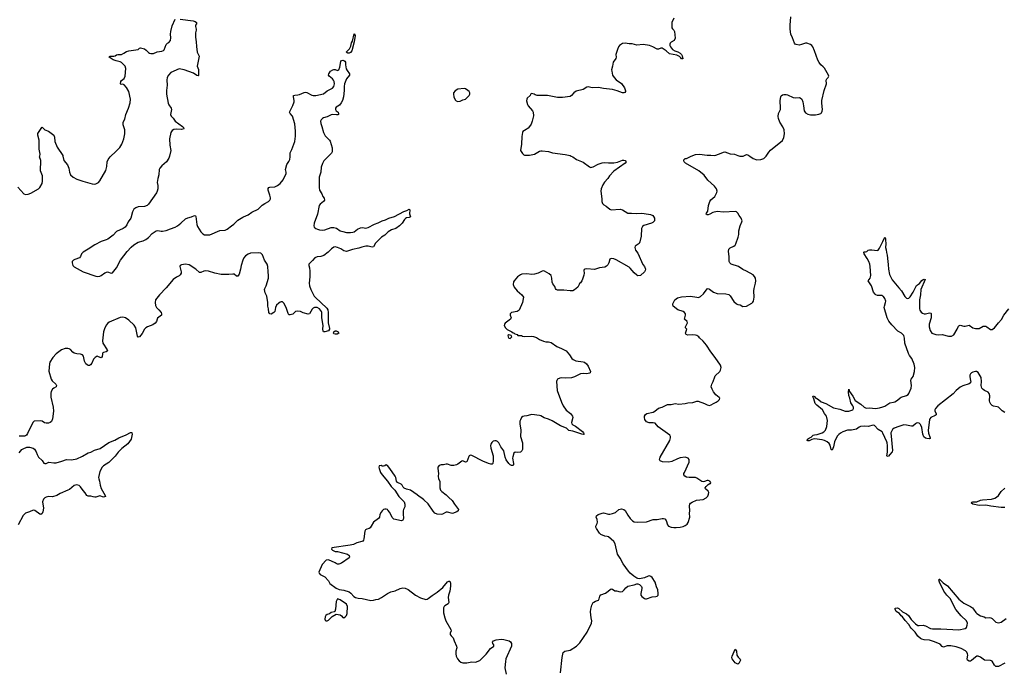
# Model space of a CAD drawing. Header units: inches. Extents: x 1174277 to 1307032, y 522670 to 678486.
# Tile 40 of 121: x 1246497 to 1261901, y 561935 to 572136. Entities that reach past the tile are written whole.
import ezdxf

# ---------------------------------------------------------------- set-up
doc = ezdxf.new("R2010")
doc.units = ezdxf.units.IN
doc.header["$MEASUREMENT"] = 0
for name, color, linetype in [('B2546', 7, 'Continuous'), ('B2547', 7, 'Continuous'), ('B2556', 7, 'Continuous'), ('B2557', 7, 'Continuous'), ('B2566', 7, 'Continuous')]:
    doc.layers.add(name, color=color, linetype=linetype)

msp = doc.modelspace()

# ---------------------------------------------------------------- linework, layer by layer
at = {"layer": 'B2546', "color": 6, "elevation": 800}
for points in [[(1246470, 569514), (1246564, 569410), (1246590, 569400), (1246630, 569406), (1246670, 569420), (1246790, 569490), (1246812, 569510), (1246847, 569573), (1246855, 569610), (1246855, 569690), (1246824, 569770), (1246826, 569930), (1246809, 569990), (1246810, 570000)], [(1247173, 570000), (1247190, 569930), (1247245, 569865), (1247266, 569810), (1247275, 569750), (1247290, 569710), (1247336, 569670), (1247390, 569639), (1247486, 569606), (1247630, 569565), (1247662, 569562), (1247690, 569566), (1247730, 569590), (1247750, 569612), (1247844, 569776), (1247862, 569838), (1247864, 569910), (1247881, 569950), (1247910, 569989), (1247922, 570000)], [(1248843, 570000), (1248842, 569998), (1248832, 569968), (1248794, 569910), (1248723, 569850), (1248690, 569810), (1248681, 569790), (1248672, 569710), (1248656, 569650), (1248649, 569590), (1248659, 569539), (1248660, 569490), (1248650, 569450), (1248635, 569425), (1248510, 569250), (1248490, 569230), (1248450, 569214), (1248350, 569208), (1248312, 569190), (1248285, 569170), (1248261, 569130), (1248234, 569030), (1248196, 568970), (1248174, 568926), (1248148, 568890), (1248114, 568866), (1248010, 568819), (1247957, 568763), (1247878, 568702), (1247851, 568689), (1247770, 568663), (1247670, 568614), (1247570, 568543), (1247490, 568496), (1247464, 568470), (1247449, 568431), (1247432, 568408), (1247359, 568381), (1247338, 568370), (1247320, 568350), (1247316, 568330), (1247328, 568290), (1247349, 568269), (1247489, 568189), (1247690, 568121), (1247717, 568117), (1247750, 568121), (1247770, 568130), (1247830, 568174), (1247870, 568189), (1247930, 568166), (1247950, 568175), (1248010, 568250), (1248074, 568370), (1248180, 568510), (1248243, 568577), (1248283, 568610), (1248350, 568652), (1248430, 568676), (1248470, 568694), (1248510, 568725), (1248570, 568790), (1248630, 568831), (1248656, 568836), (1248710, 568825), (1248730, 568825), (1248790, 568834), (1248856, 568864), (1248930, 568887), (1248968, 568910), (1249018, 568950), (1249090, 569018), (1249130, 569037), (1249187, 569050), (1249232, 569072), (1249250, 569067), (1249254, 569054), (1249268, 568930), (1249278, 568898), (1249330, 568814), (1249363, 568783), (1249390, 568770), (1249430, 568766), (1249470, 568770), (1249630, 568836), (1249710, 568842), (1249744, 568856), (1249810, 568911), (1249847, 568933), (1249910, 568998), (1249990, 569044), (1250000, 569048)], [(1250000, 568397), (1249987, 568370), (1249961, 568290), (1249953, 568230), (1249930, 568150), (1249910, 568121), (1249890, 568123), (1249850, 568153), (1249830, 568155), (1249770, 568145), (1249650, 568146), (1249550, 568168), (1249450, 568201), (1249410, 568207), (1249378, 568202), (1249330, 568180), (1249310, 568180), (1249255, 568230), (1249150, 568297), (1249092, 568308), (1249030, 568301), (1249008, 568290), (1249001, 568270), (1249021, 568190), (1249021, 568170), (1249010, 568142), (1248994, 568126), (1248950, 568106), (1248899, 568070), (1248790, 567939), (1248684, 567830), (1248621, 567750), (1248614, 567710), (1248621, 567661), (1248639, 567630), (1248674, 567594), (1248708, 567550), (1248717, 567530), (1248713, 567510), (1248655, 567465), (1248647, 567450), (1248638, 567410), (1248617, 567383), (1248581, 567359), (1248498, 567330), (1248468, 567310), (1248450, 567290), (1248414, 567226), (1248370, 567173), (1248350, 567168), (1248341, 567181), (1248315, 567310), (1248290, 567352), (1248205, 567430), (1248150, 567468), (1248110, 567480), (1248070, 567474), (1247897, 567403), (1247874, 567386), (1247848, 567352), (1247824, 567296), (1247809, 567251), (1247790, 567110), (1247798, 567070), (1247864, 566970), (1247869, 566950), (1247850, 566935), (1247810, 566928), (1247799, 566921), (1247790, 566910), (1247785, 566855), (1247774, 566846), (1247765, 566845), (1247710, 566867), (1247676, 566850), (1247650, 566822), (1247623, 566757), (1247607, 566733), (1247590, 566725), (1247570, 566725), (1247550, 566732), (1247530, 566747), (1247511, 566790), (1247496, 566870), (1247481, 566890), (1247450, 566902), (1247390, 566907), (1247350, 566917), (1247326, 566930), (1247290, 566971), (1247270, 566984), (1247250, 566991), (1247207, 566990), (1247150, 566970), (1247070, 566905), (1247015, 566850), (1246970, 566773), (1246963, 566750), (1246955, 566635), (1246987, 566510), (1247005, 566485), (1247063, 566430), (1247074, 566410), (1247065, 566390), (1247029, 566370), (1247008, 566350), (1246990, 566318), (1246983, 566290), (1246986, 566226), (1247021, 566070), (1247024, 566010), (1247009, 565890), (1246992, 565848), (1246974, 565830), (1246950, 565821), (1246910, 565819), (1246885, 565825), (1246850, 565850), (1246830, 565857), (1246722, 565850), (1246702, 565830), (1246621, 565659), (1246606, 565634), (1246590, 565623), (1246570, 565619), (1246490, 565618)], [(1246487, 565353), (1246530, 565407), (1246550, 565420), (1246610, 565442), (1246650, 565445), (1246710, 565430), (1246730, 565414), (1246755, 565370), (1246768, 565328), (1246790, 565290), (1246850, 565236), (1246875, 565195), (1246890, 565186), (1246910, 565190), (1246951, 565209), (1247030, 565199), (1247070, 565201), (1247156, 565224), (1247230, 565251), (1247310, 565244), (1247390, 565261), (1247478, 565302), (1247570, 565358), (1247610, 565366), (1247665, 565395), (1247754, 565426), (1247890, 565517), (1247986, 565554), (1248046, 565590), (1248165, 565635), (1248230, 565673), (1248250, 565674), (1248254, 565670), (1248256, 565650), (1248239, 565570), (1248190, 565498), (1248097, 565423), (1248036, 565364), (1247990, 565303), (1247890, 565202), (1247806, 565154), (1247787, 565133), (1247750, 565064), (1247731, 564970), (1247733, 564950), (1247747, 564910), (1247754, 564850), (1247770, 564795), (1247832, 564690), (1247837, 564670), (1247810, 564664), (1247750, 564681), (1247690, 564664), (1247670, 564662), (1247646, 564666), (1247610, 564679), (1247570, 564678), (1247547, 564690), (1247523, 564730), (1247490, 564767), (1247450, 564823), (1247425, 564845), (1247390, 564856), (1247350, 564844), (1247276, 564784), (1247251, 564769), (1247130, 564721), (1247077, 564690), (1247010, 564667), (1246950, 564673), (1246910, 564662), (1246890, 564651), (1246870, 564630), (1246853, 564590), (1246867, 564487), (1246860, 564430), (1246850, 564405), (1246830, 564392), (1246810, 564398), (1246732, 564452), (1246710, 564456), (1246650, 564430), (1246589, 564411), (1246550, 564375), (1246472, 564228)]]:
    msp.add_lwpolyline(points, dxfattribs=at)
at = {"layer": 'B2547', "color": 6, "elevation": 800}
for points in [[(1247922, 570000), (1247994, 570066), (1248062, 570138), (1248093, 570187), (1248127, 570270), (1248142, 570350), (1248143, 570410), (1248116, 570490), (1248118, 570530), (1248142, 570578), (1248158, 570650), (1248200, 570750), (1248226, 570834), (1248232, 570890), (1248202, 571010), (1248170, 571076), (1248130, 571119), (1248110, 571125), (1248083, 571123), (1248072, 571132), (1248081, 571170), (1248090, 571186), (1248130, 571217), (1248148, 571250), (1248157, 571370), (1248149, 571410), (1248090, 571468), (1248070, 571477), (1248005, 571490), (1247961, 571510), (1247898, 571550), (1247901, 571559), (1247914, 571566), (1247970, 571565), (1247990, 571571), (1248010, 571586), (1248030, 571593), (1248090, 571592), (1248127, 571610), (1248170, 571639), (1248206, 571650), (1248348, 571672), (1248370, 571690), (1248385, 571695), (1248410, 571693), (1248450, 571679), (1248478, 571658), (1248510, 571623), (1248530, 571610), (1248550, 571605), (1248590, 571607), (1248650, 571632), (1248719, 571641), (1248747, 571653), (1248756, 571664), (1248786, 571750), (1248808, 571770), (1248830, 571781), (1248854, 571810), (1248862, 571850), (1248857, 571910), (1248859, 571950), (1248880, 572040), (1248930, 572142)], [(1249010, 572146), (1249210, 572119), (1249240, 572110), (1249265, 572090), (1249263, 572070), (1249249, 572050), (1249245, 572030), (1249256, 571990), (1249256, 571970), (1249247, 571930), (1249245, 571865), (1249260, 571790), (1249262, 571718), (1249275, 571630), (1249303, 571563), (1249276, 571410), (1249294, 571354), (1249295, 571265), (1249290, 571258), (1249270, 571263), (1249218, 571298), (1249071, 571350), (1248990, 571366), (1248864, 571310), (1248827, 571270), (1248804, 571230), (1248798, 571190), (1248804, 571110), (1248794, 571030), (1248793, 570970), (1248820, 570830), (1248830, 570806), (1248869, 570750), (1248874, 570730), (1248856, 570650), (1248866, 570626), (1248897, 570597), (1248929, 570550), (1249044, 570464), (1249058, 570450), (1249064, 570430), (1249030, 570416), (1248950, 570421), (1248910, 570417), (1248880, 570400), (1248859, 570370), (1248842, 570270), (1248845, 570170), (1248859, 570090), (1248843, 570000)], [(1246810, 570000), (1246815, 570030), (1246800, 570110), (1246800, 570250), (1246779, 570330), (1246783, 570357), (1246844, 570450), (1246850, 570454), (1246890, 570413), (1246950, 570389), (1247030, 570330), (1247039, 570299), (1247045, 570230), (1247081, 570141), (1247170, 570010), (1247173, 570000)]]:
    msp.add_lwpolyline(points, dxfattribs=at)
at = {"layer": 'B2556', "color": 6}
for points, elevation in [([(1251329, 570000), (1251255, 569925), (1251234, 569886), (1251213, 569830), (1251209, 569750), (1251184, 569670), (1251180, 569510), (1251190, 569470), (1251224, 569410), (1251242, 569370), (1251262, 569342), (1251264, 569310), (1251252, 569290), (1251196, 569250), (1251181, 569230), (1251156, 569090), (1251102, 568950), (1251097, 568910), (1251106, 568890), (1251128, 568868), (1251155, 568855), (1251187, 568847), (1251230, 568843), (1251270, 568845), (1251370, 568881), (1251410, 568885), (1251453, 568873), (1251510, 568833), (1251550, 568818), (1251610, 568805), (1251670, 568804), (1251710, 568808), (1251730, 568815), (1251783, 568857), (1251830, 568878), (1251862, 568882), (1251910, 568875), (1251950, 568885), (1252046, 568934), (1252104, 568956), (1252170, 568986), (1252218, 569002), (1252270, 569031), (1252363, 569057), (1252507, 569133), (1252552, 569148), (1252590, 569168), (1252600, 569160), (1252598, 569098), (1252611, 569050), (1252590, 569038), (1252550, 569035), (1252534, 569026), (1252519, 569010), (1252482, 568950), (1252440, 568910), (1252380, 568870), (1252316, 568844), (1252264, 568816), (1252210, 568765), (1252157, 568730), (1252061, 568639), (1252030, 568578), (1252010, 568575), (1251950, 568591), (1251910, 568589), (1251850, 568576), (1251802, 568558), (1251703, 568537), (1251610, 568507), (1251570, 568517), (1251523, 568550), (1251470, 568572), (1251430, 568578), (1251410, 568574), (1251374, 568550), (1251325, 568495), (1251254, 568446), (1251210, 568431), (1251150, 568426), (1251112, 568410), (1251076, 568364), (1251023, 568310), (1251022, 568290), (1251033, 568253), (1251038, 568198), (1251037, 568110), (1251027, 568010), (1251031, 567970), (1251054, 567910), (1251104, 567810), (1251119, 567790), (1251300, 567620), (1251316, 567596), (1251325, 567550), (1251321, 567390), (1251344, 567304), (1251345, 567290), (1251330, 567268), (1251270, 567252), (1251250, 567252), (1251243, 567263), (1251238, 567290), (1251247, 567350), (1251223, 567470), (1251224, 567550), (1251219, 567570), (1251190, 567610), (1251150, 567629), (1251111, 567629), (1251090, 567620), (1251075, 567605), (1251030, 567531), (1251010, 567524), (1250930, 567549), (1250890, 567570), (1250850, 567574), (1250814, 567566), (1250770, 567526), (1250730, 567514), (1250710, 567518), (1250695, 567535), (1250665, 567630), (1250630, 567699), (1250610, 567717), (1250590, 567721), (1250570, 567714), (1250550, 567700), (1250515, 567665), (1250501, 567630), (1250490, 567570), (1250474, 567550), (1250430, 567528), (1250408, 567530), (1250394, 567554), (1250392, 567610), (1250380, 567650), (1250380, 567710), (1250366, 567806), (1250340, 567860), (1250327, 567910), (1250333, 567930), (1250355, 567970), (1250389, 568090), (1250391, 568130), (1250382, 568190), (1250381, 568270), (1250370, 568310), (1250327, 568370), (1250294, 568454), (1250270, 568479), (1250230, 568486), (1250110, 568482), (1250070, 568468), (1250030, 568438), (1250006, 568410), (1250000, 568397)], 800), ([(1250000, 569048), (1250070, 569081), (1250130, 569121), (1250228, 569172), (1250290, 569235), (1250330, 569260), (1250391, 569289), (1250411, 569310), (1250419, 569330), (1250421, 569350), (1250413, 569390), (1250382, 569470), (1250384, 569496), (1250393, 569507), (1250410, 569515), (1250490, 569522), (1250530, 569540), (1250570, 569570), (1250621, 569630), (1250667, 569730), (1250667, 569750), (1250654, 569790), (1250674, 569870), (1250710, 569918), (1250725, 569950), (1250731, 569990), (1250731, 570000)], 800), ([(1255126, 570000), (1255150, 569988), (1255210, 569950), (1255310, 569905), (1255410, 569832), (1255430, 569825), (1255450, 569826), (1255470, 569833), (1255546, 569874), (1255610, 569895), (1255650, 569899), (1255710, 569893), (1255790, 569895), (1255850, 569907), (1255930, 569937), (1255950, 569938), (1255970, 569932), (1255984, 569910), (1255969, 569890), (1255790, 569767), (1255724, 569690), (1255698, 569650), (1255646, 569594), (1255619, 569550), (1255592, 569490), (1255588, 569450), (1255604, 569330), (1255605, 569290), (1255617, 569257), (1255637, 569237), (1255670, 569217), (1255731, 569170), (1255750, 569162), (1255891, 569171), (1255930, 569161), (1256010, 569108), (1256070, 569110), (1256150, 569103), (1256230, 569110), (1256334, 569094), (1256366, 569086), (1256401, 569070), (1256415, 569055), (1256428, 569028), (1256430, 569010), (1256426, 568990), (1256414, 568970), (1256400, 568960), (1256381, 568950), (1256263, 568917), (1256239, 568901), (1256226, 568870), (1256222, 568750), (1256201, 568659), (1256187, 568633), (1256127, 568590), (1256123, 568570), (1256130, 568530), (1256170, 568480), (1256244, 568304), (1256270, 568270), (1256287, 568230), (1256284, 568210), (1256270, 568190), (1256210, 568134), (1256170, 568125), (1256150, 568135), (1256110, 568173), (1256050, 568246), (1256030, 568262), (1255830, 568379), (1255790, 568394), (1255750, 568400), (1255730, 568386), (1255714, 568330), (1255699, 568301), (1255680, 568280), (1255650, 568262), (1255570, 568251), (1255490, 568228), (1255370, 568236), (1255338, 568230), (1255330, 568224), (1255325, 568210), (1255328, 568170), (1255323, 568137), (1255304, 568076), (1255290, 568047), (1255270, 568015), (1255254, 568006), (1255251, 567990), (1255227, 567950), (1255175, 567905), (1255150, 567893), (1255110, 567891), (1255010, 567904), (1254910, 567901), (1254892, 567910), (1254880, 567930), (1254870, 567961), (1254839, 567999), (1254826, 568026), (1254822, 568090), (1254810, 568133), (1254779, 568159), (1254710, 568197), (1254690, 568203), (1254670, 568201), (1254610, 568170), (1254550, 568152), (1254508, 568148), (1254430, 568160), (1254352, 568150), (1254330, 568142), (1254287, 568113), (1254232, 568048), (1254222, 568030), (1254219, 567990), (1254234, 567950), (1254280, 567890), (1254355, 567830), (1254377, 567790), (1254376, 567764), (1254364, 567710), (1254312, 567588), (1254281, 567570), (1254190, 567551), (1254170, 567530), (1254170, 567510), (1254185, 567470), (1254176, 567450), (1254094, 567386), (1254081, 567370), (1254076, 567350), (1254099, 567310), (1254126, 567286), (1254195, 567250), (1254215, 567235), (1254231, 567230), (1254241, 567221), (1254282, 567210), (1254292, 567192), (1254350, 567190), (1254362, 567182), (1254397, 567177), (1254510, 567181), (1254537, 567177), (1254582, 567162), (1254631, 567130), (1254690, 567105), (1254730, 567094), (1254770, 567094), (1254810, 567083), (1254902, 567022), (1254971, 566991), (1255047, 566950), (1255098, 566890), (1255134, 566834), (1255155, 566815), (1255196, 566796), (1255310, 566782), (1255335, 566775), (1255366, 566750), (1255390, 566710), (1255427, 566630), (1255420, 566610), (1255410, 566603), (1255370, 566593), (1255310, 566596), (1255270, 566592), (1255177, 566543), (1255130, 566530), (1255030, 566524), (1254972, 566528), (1254950, 566525), (1254910, 566510), (1254898, 566490), (1254896, 566470), (1254905, 566330), (1254973, 566150), (1255001, 566090), (1255045, 566025), (1255112, 565970), (1255146, 565930), (1255149, 565910), (1255130, 565830), (1255134, 565810), (1255152, 565792), (1255194, 565774), (1255302, 565690), (1255319, 565670), (1255327, 565650), (1255310, 565642), (1255290, 565646), (1255245, 565665), (1255150, 565694), (1255090, 565707), (1255050, 565740), (1254958, 565778), (1254830, 565855), (1254770, 565882), (1254705, 565905), (1254650, 565935), (1254630, 565942), (1254510, 565955), (1254490, 565953), (1254430, 565933), (1254390, 565932), (1254370, 565926), (1254350, 565909), (1254330, 565874), (1254324, 565850), (1254323, 565810), (1254337, 565710), (1254331, 565610), (1254361, 565510), (1254365, 565410), (1254353, 565387), (1254333, 565367), (1254290, 565360), (1254250, 565366), (1254230, 565349), (1254210, 565293), (1254206, 565270), (1254223, 565190), (1254222, 565170), (1254210, 565155), (1254190, 565158), (1254170, 565168), (1254150, 565188), (1254110, 565245), (1254091, 565290), (1254070, 565385), (1254027, 565447), (1253994, 565514), (1253970, 565535), (1253950, 565543), (1253930, 565544), (1253904, 565536), (1253882, 565518), (1253867, 565493), (1253861, 565470), (1253866, 565430), (1253903, 565310), (1253905, 565230), (1253899, 565190), (1253890, 565176), (1253870, 565176), (1253830, 565187), (1253744, 565224), (1253570, 565312), (1253550, 565317), (1253531, 565309), (1253523, 565297), (1253490, 565217), (1253470, 565212), (1253430, 565231), (1253413, 565227), (1253350, 565176), (1253330, 565166), (1253290, 565156), (1253250, 565155), (1253190, 565180), (1253170, 565180), (1253130, 565169), (1253090, 565169), (1253061, 565159), (1253041, 565130), (1253037, 565110), (1253049, 565030), (1253043, 564990), (1253050, 564951), (1253070, 564910), (1253071, 564810), (1253082, 564770), (1253100, 564750), (1253170, 564698), (1253210, 564656), (1253263, 564610), (1253300, 564550), (1253361, 564470), (1253359, 564450), (1253335, 564430), (1253270, 564408), (1253190, 564429), (1253170, 564427), (1253110, 564394), (1253090, 564390), (1253030, 564394), (1252994, 564410), (1252964, 564444), (1252890, 564558), (1252818, 564618), (1252790, 564648), (1252747, 564670), (1252718, 564698), (1252610, 564771), (1252548, 564788), (1252510, 564803), (1252496, 564816), (1252480, 564850), (1252466, 564866), (1252409, 564889), (1252393, 564910), (1252381, 564970), (1252371, 564990), (1252290, 565109), (1252250, 565159), (1252230, 565169), (1252210, 565154), (1252190, 565146), (1252166, 565146), (1252150, 565155), (1252127, 565153), (1252122, 565150), (1252118, 565130), (1252121, 565110), (1252144, 565050), (1252167, 565010), (1252253, 564913), (1252309, 564829), (1252365, 564770), (1252428, 564670), (1252510, 564590), (1252524, 564550), (1252524, 564530), (1252520, 564510), (1252502, 564470), (1252498, 564450), (1252498, 564390), (1252504, 564336), (1252499, 564310), (1252490, 564299), (1252470, 564293), (1252350, 564315), (1252325, 564345), (1252290, 564419), (1252259, 564459), (1252250, 564467), (1252230, 564474), (1252210, 564474), (1252190, 564467), (1252167, 564450), (1252150, 564429), (1252132, 564388), (1252125, 564350), (1252113, 564327), (1252030, 564270), (1251995, 564205), (1251978, 564182), (1251967, 564173), (1251930, 564163), (1251906, 564150), (1251899, 564130), (1251883, 564010), (1251877, 563990), (1251865, 563975), (1251850, 563965), (1251774, 563947), (1251717, 563923), (1251669, 563911), (1251382, 563870), (1251376, 563850), (1251391, 563830), (1251410, 563821), (1251433, 563813), (1251470, 563810), (1251625, 563770), (1251651, 563750), (1251658, 563730), (1251651, 563710), (1251530, 563629), (1251490, 563615), (1251470, 563615), (1251450, 563622), (1251430, 563635), (1251330, 563679), (1251290, 563674), (1251231, 563610), (1251176, 563490), (1251181, 563470), (1251196, 563450), (1251270, 563414), (1251328, 563350), (1251351, 563310), (1251450, 563235), (1251496, 563216), (1251570, 563204), (1251650, 563177), (1251678, 563158), (1251726, 563106), (1251751, 563090), (1251790, 563080), (1251857, 563077), (1251990, 563045), (1252030, 563048), (1252070, 563061), (1252110, 563065), (1252156, 563090), (1252250, 563154), (1252304, 563177), (1252370, 563194), (1252447, 563233), (1252490, 563242), (1252530, 563236), (1252575, 563215), (1252690, 563130), (1252768, 563088), (1252850, 563062), (1252870, 563065), (1252890, 563076), (1252950, 563124), (1253030, 563172), (1253115, 563245), (1253190, 563334), (1253210, 563349), (1253227, 563347), (1253236, 563316), (1253237, 563270), (1253224, 563190), (1253205, 563130), (1253200, 563090), (1253213, 563010), (1253198, 562990), (1253150, 562963), (1253137, 562950), (1253128, 562930), (1253126, 562910), (1253127, 562850), (1253146, 562770), (1253165, 562725), (1253242, 562590), (1253245, 562570), (1253232, 562530), (1253234, 562510), (1253246, 562490), (1253270, 562470), (1253278, 562458), (1253292, 562412), (1253333, 562330), (1253335, 562305), (1253320, 562250), (1253318, 562210), (1253327, 562170), (1253345, 562130), (1253370, 562098), (1253399, 562079), (1253430, 562069), (1253490, 562066), (1253570, 562085), (1253630, 562081), (1253696, 562104), (1253796, 562204), (1253861, 562290), (1253915, 562330), (1253914, 562350), (1253898, 562370), (1253892, 562390), (1253908, 562412), (1253949, 562430), (1254030, 562438), (1254073, 562433), (1254157, 562410), (1254176, 562396), (1254192, 562370), (1254193, 562330), (1254105, 562130), (1254096, 562090), (1254088, 561988), (1254109, 561890)], 900), ([(1254956, 561910), (1254983, 562150), (1254998, 562230), (1255027, 562250), (1255110, 562266), (1255210, 562331), (1255259, 562381), (1255373, 562547), (1255445, 562690), (1255446, 562726), (1255436, 562770), (1255426, 562866), (1255431, 562910), (1255450, 562972), (1255470, 563010), (1255480, 563020), (1255505, 563035), (1255552, 563050), (1255563, 563070), (1255574, 563110), (1255589, 563131), (1255661, 563159), (1255750, 563225), (1255770, 563221), (1255810, 563196), (1255835, 563195), (1255890, 563181), (1255930, 563187), (1255955, 563210), (1255979, 563241), (1256010, 563267), (1256108, 563290), (1256154, 563306), (1256170, 563305), (1256195, 563295), (1256224, 563264), (1256230, 563250), (1256229, 563230), (1256215, 563155), (1256217, 563130), (1256230, 563104), (1256270, 563074), (1256290, 563068), (1256306, 563070), (1256390, 563101), (1256450, 563107), (1256470, 563114), (1256484, 563130), (1256487, 563153), (1256479, 563210), (1256458, 563258), (1256438, 563330), (1256390, 563404), (1256370, 563422), (1256349, 563431), (1256330, 563427), (1256270, 563400), (1256195, 563385), (1256170, 563388), (1256150, 563396), (1256105, 563425), (1256050, 563470), (1256021, 563501), (1255936, 563616), (1255890, 563705), (1255850, 563770), (1255812, 563930), (1255792, 563970), (1255710, 564039), (1255690, 564045), (1255650, 564049), (1255590, 564076), (1255570, 564096), (1255520, 564170), (1255509, 564190), (1255509, 564210), (1255533, 564250), (1255538, 564270), (1255533, 564313), (1255518, 564350), (1255519, 564370), (1255549, 564390), (1255610, 564412), (1255630, 564415), (1255710, 564398), (1255730, 564398), (1255770, 564405), (1255816, 564424), (1255870, 564469), (1255890, 564476), (1255910, 564477), (1255950, 564467), (1255971, 564451), (1256010, 564380), (1256050, 564326), (1256086, 564290), (1256110, 564278), (1256170, 564269), (1256306, 564274), (1256410, 564310), (1256470, 564314), (1256548, 564328), (1256570, 564328), (1256590, 564320), (1256610, 564297), (1256630, 564231), (1256650, 564208), (1256690, 564193), (1256730, 564187), (1256770, 564185), (1256830, 564194), (1256876, 564204), (1256910, 564218), (1256940, 564240), (1256956, 564264), (1256982, 564350), (1256976, 564410), (1256981, 564450), (1256976, 564524), (1256984, 564550), (1256994, 564566), (1257016, 564584), (1257088, 564612), (1257190, 564624), (1257239, 564650), (1257264, 564676), (1257276, 564710), (1257277, 564737), (1257270, 564754), (1257228, 564790), (1257222, 564810), (1257235, 564830), (1257270, 564858), (1257294, 564874), (1257306, 564874), (1257308, 564890), (1257295, 564910), (1257270, 564921), (1257250, 564923), (1257210, 564906), (1257190, 564904), (1257170, 564909), (1257090, 564960), (1257070, 564968), (1256970, 564970), (1256930, 564977), (1256903, 564990), (1256887, 565010), (1256887, 565030), (1256896, 565050), (1256972, 565210), (1256973, 565250), (1256954, 565270), (1256910, 565286), (1256830, 565276), (1256790, 565264), (1256702, 565218), (1256653, 565207), (1256553, 565213), (1256516, 565230), (1256509, 565250), (1256511, 565270), (1256519, 565290), (1256669, 565550), (1256681, 565590), (1256680, 565610), (1256668, 565630), (1256485, 565765), (1256438, 565818), (1256410, 565825), (1256344, 565824), (1256302, 565842), (1256276, 565876), (1256270, 565910), (1256273, 565927), (1256286, 565954), (1256310, 565973), (1256410, 565993), (1256433, 566007), (1256490, 566055), (1256550, 566070), (1256630, 566110), (1256690, 566110), (1256750, 566126), (1256810, 566116), (1256910, 566129), (1256950, 566140), (1257030, 566146), (1257090, 566166), (1257110, 566167), (1257210, 566128), (1257250, 566107), (1257290, 566099), (1257313, 566107), (1257350, 566130), (1257393, 566150), (1257426, 566170), (1257447, 566190), (1257449, 566210), (1257441, 566221), (1257390, 566262), (1257350, 566310), (1257330, 566350), (1257317, 566390), (1257324, 566430), (1257344, 566470), (1257370, 566546), (1257380, 566560), (1257450, 566630), (1257462, 566650), (1257470, 566690), (1257459, 566730), (1257379, 566850), (1257310, 566935), (1257241, 567041), (1257190, 567104), (1257135, 567155), (1257124, 567170), (1257093, 567190), (1257070, 567196), (1257030, 567201), (1256950, 567199), (1256923, 567210), (1256916, 567230), (1256934, 567290), (1256915, 567315), (1256912, 567330), (1256944, 567390), (1256940, 567410), (1256898, 567450), (1256913, 567510), (1256911, 567530), (1256899, 567550), (1256876, 567570), (1256794, 567594), (1256723, 567650), (1256714, 567670), (1256718, 567690), (1256749, 567751), (1256790, 567782), (1256850, 567800), (1256990, 567809), (1257090, 567790), (1257110, 567789), (1257130, 567794), (1257150, 567805), (1257194, 567846), (1257250, 567922), (1257270, 567928), (1257290, 567919), (1257350, 567872), (1257410, 567852), (1257546, 567846), (1257590, 567833), (1257610, 567814), (1257670, 567724), (1257709, 567689), (1257730, 567680), (1257770, 567670), (1257810, 567649), (1257870, 567650), (1257950, 567696), (1257966, 567714), (1257975, 567730), (1257990, 567794), (1257985, 567890), (1257988, 567930), (1258008, 568010), (1258013, 568050), (1258008, 568090), (1257995, 568115), (1257970, 568140), (1257870, 568198), (1257810, 568226), (1257743, 568270), (1257630, 568311), (1257609, 568329), (1257598, 568350), (1257597, 568430), (1257586, 568510), (1257590, 568546), (1257610, 568567), (1257672, 568590), (1257690, 568608), (1257702, 568630), (1257740, 568730), (1257747, 568773), (1257750, 568830), (1257770, 568910), (1257794, 568970), (1257798, 568990), (1257786, 569030), (1257752, 569072), (1257730, 569110), (1257710, 569128), (1257690, 569133), (1257510, 569121), (1257410, 569133), (1257343, 569117), (1257295, 569090), (1257270, 569083), (1257250, 569081), (1257237, 569090), (1257241, 569110), (1257261, 569139), (1257274, 569230), (1257292, 569290), (1257310, 569316), (1257370, 569370), (1257385, 569390), (1257403, 569430), (1257407, 569450), (1257398, 569490), (1257365, 569530), (1257264, 569624), (1257204, 569704), (1257120, 569770), (1256912, 569890), (1256892, 569910), (1256887, 569930), (1256890, 569944), (1256910, 569962), (1256930, 569961), (1256980, 569990), (1257004, 570000)], 900), ([(1257762, 570000), (1257770, 569998), (1257810, 569998), (1257814, 570000)], 900), ([(1257920, 570000), (1257970, 569961), (1258030, 569942), (1258092, 569948), (1258137, 569963), (1258170, 569994), (1258174, 570000)], 900), ([(1260000, 567809), (1259990, 567816), (1259916, 567816), (1259890, 567828), (1259879, 567839), (1259857, 567870), (1259823, 567970), (1259803, 568003), (1259781, 568030), (1259774, 568050), (1259803, 568090), (1259813, 568130), (1259805, 568270), (1259797, 568310), (1259782, 568350), (1259758, 568398), (1259709, 568470), (1259704, 568496), (1259710, 568504), (1259730, 568503), (1259749, 568510), (1259770, 568527), (1259790, 568534), (1259830, 568535), (1259910, 568525), (1259930, 568529), (1259950, 568559), (1260000, 568665)], 800), ([(1260000, 565662), (1259990, 565683), (1259930, 565721), (1259870, 565785), (1259850, 565790), (1259771, 565769), (1259707, 565773), (1259654, 565766), (1259630, 565756), (1259590, 565727), (1259510, 565710), (1259450, 565708), (1259376, 565684), (1259337, 565663), (1259310, 565642), (1259290, 565620), (1259264, 565576), (1259245, 565530), (1259230, 565450), (1259210, 565399), (1259190, 565408), (1259177, 565477), (1259163, 565503), (1259130, 565530), (1259090, 565549), (1259050, 565560), (1258930, 565574), (1258890, 565566), (1258850, 565546), (1258830, 565545), (1258817, 565550), (1258824, 565570), (1258852, 565590), (1258879, 565601), (1258912, 565630), (1258930, 565638), (1258975, 565645), (1259052, 565668), (1259078, 565682), (1259102, 565710), (1259127, 565770), (1259137, 565863), (1259127, 565910), (1259118, 565930), (1259087, 565970), (1259057, 566030), (1258970, 566100), (1258944, 566130), (1258921, 566201), (1258906, 566230), (1258910, 566248), (1258930, 566236), (1258941, 566221), (1258996, 566190), (1259035, 566155), (1259110, 566127), (1259230, 566059), (1259330, 566040), (1259410, 566008), (1259470, 566007), (1259518, 566022), (1259531, 566030), (1259542, 566050), (1259541, 566070), (1259532, 566090), (1259499, 566139), (1259483, 566210), (1259467, 566253), (1259462, 566310), (1259470, 566353), (1259477, 566317), (1259530, 566243), (1259570, 566174), (1259658, 566118), (1259710, 566070), (1259730, 566058), (1259750, 566055), (1259790, 566058), (1259888, 566048), (1259950, 566058), (1260000, 566075)], 800)]:
    msp.add_lwpolyline(points, dxfattribs=dict(at, elevation=elevation))
for points, elevation in [([(1251430, 567212), (1251410, 567221), (1251405, 567230), (1251410, 567251), (1251430, 567267), (1251450, 567267), (1251479, 567250), (1251490, 567229), (1251465, 567215)], 800), ([(1254150, 567201), (1254136, 567190), (1254141, 567170), (1254150, 567152), (1254170, 567147), (1254198, 567170), (1254188, 567190), (1254170, 567199)], 900), ([(1251470, 563069), (1251447, 563030), (1251439, 562910), (1251426, 562874), (1251416, 562864), (1251370, 562854), (1251345, 562835), (1251310, 562826), (1251287, 562810), (1251274, 562790), (1251271, 562751), (1251276, 562736), (1251286, 562726), (1251310, 562725), (1251330, 562735), (1251384, 562796), (1251450, 562832), (1251510, 562822), (1251530, 562805), (1251550, 562776), (1251570, 562775), (1251590, 562786), (1251609, 562810), (1251620, 562840), (1251624, 562950), (1251610, 562984), (1251510, 563056)], 900), ([(1257730, 562046), (1257693, 562070), (1257643, 562130), (1257641, 562150), (1257645, 562170), (1257690, 562280), (1257710, 562250), (1257718, 562190), (1257739, 562159), (1257770, 562128), (1257773, 562110), (1257750, 562059)], 800)]:
    msp.add_lwpolyline(points, close=True, dxfattribs=dict(at, elevation=elevation))
at = {"layer": 'B2557', "color": 6}
for points, elevation in [([(1256730, 572159), (1256702, 572090), (1256698, 572038), (1256701, 572010), (1256710, 571992), (1256731, 571970), (1256741, 571950), (1256751, 571849), (1256738, 571810), (1256690, 571785), (1256676, 571770), (1256668, 571752), (1256669, 571730), (1256677, 571710), (1256709, 571669), (1256747, 571650), (1256793, 571633), (1256832, 571612), (1256850, 571590), (1256860, 571570), (1256870, 571526), (1256850, 571522), (1256839, 571539), (1256818, 571558), (1256779, 571579), (1256662, 571602), (1256609, 571650), (1256550, 571691), (1256530, 571691), (1256490, 571673), (1256470, 571673), (1256401, 571710), (1256350, 571730), (1256250, 571747), (1256150, 571737), (1256078, 571758), (1256030, 571760), (1255970, 571770), (1255930, 571764), (1255882, 571730), (1255867, 571710), (1255849, 571671), (1255826, 571590), (1255827, 571550), (1255823, 571530), (1255781, 571470), (1255774, 571410), (1255758, 571350), (1255759, 571330), (1255772, 571270), (1255796, 571230), (1255830, 571195), (1255910, 571135), (1255960, 571070), (1255977, 571023), (1255977, 571010), (1255966, 570994), (1255950, 570990), (1255930, 570993), (1255845, 571025), (1255770, 571046), (1255630, 571060), (1255550, 571074), (1255452, 571072), (1255390, 571084), (1255370, 571080), (1255310, 571045), (1255204, 571016), (1255168, 570992), (1255130, 570949), (1255108, 570932), (1254990, 570918), (1254910, 570920), (1254752, 570952), (1254668, 570948), (1254592, 570952), (1254560, 570960), (1254546, 570970), (1254510, 570982), (1254490, 570968), (1254481, 570950), (1254439, 570910), (1254431, 570890), (1254428, 570868), (1254442, 570810), (1254450, 570790), (1254521, 570710), (1254532, 570690), (1254537, 570630), (1254514, 570546), (1254497, 570503), (1254474, 570466), (1254450, 570438), (1254423, 570417), (1254370, 570386), (1254361, 570370), (1254353, 570310), (1254349, 570190), (1254330, 570090), (1254361, 570041), (1254383, 570023), (1254397, 570017), (1254473, 570013), (1254550, 570029), (1254630, 570077), (1254650, 570084), (1254670, 570084), (1254770, 570075), (1254834, 570054), (1255030, 570027), (1255110, 570008), (1255126, 570000)], 900), ([(1258174, 570000), (1258215, 570065), (1258244, 570096), (1258430, 570244), (1258453, 570290), (1258464, 570350), (1258458, 570410), (1258439, 570459), (1258388, 570530), (1258368, 570590), (1258363, 570623), (1258370, 570670), (1258398, 570730), (1258402, 570750), (1258396, 570870), (1258404, 570930), (1258410, 570942), (1258430, 570958), (1258450, 570965), (1258490, 570965), (1258510, 570961), (1258599, 570919), (1258630, 570915), (1258690, 570920), (1258710, 570913), (1258732, 570890), (1258750, 570850), (1258762, 570790), (1258769, 570709), (1258790, 570679), (1258830, 570655), (1258870, 570645), (1258950, 570647), (1259002, 570658), (1259030, 570668), (1259041, 570679), (1259054, 570706), (1259057, 570730), (1259046, 570830), (1259047, 570873), (1259081, 571030), (1259117, 571130), (1259115, 571190), (1259126, 571210), (1259148, 571232), (1259154, 571250), (1259153, 571270), (1259090, 571376), (1259070, 571399), (1259032, 571432), (1259005, 571465), (1258985, 571505), (1258934, 571650), (1258905, 571710), (1258890, 571732), (1258867, 571750), (1258810, 571770), (1258790, 571769), (1258730, 571748), (1258690, 571740), (1258646, 571746), (1258630, 571754), (1258618, 571770), (1258590, 571850), (1258560, 571910), (1258550, 571990), (1258549, 572050), (1258560, 572180)], 900), ([(1250731, 570000), (1250729, 570050), (1250756, 570104), (1250799, 570230), (1250810, 570311), (1250814, 570390), (1250804, 570504), (1250764, 570624), (1250726, 570666), (1250719, 570690), (1250770, 570794), (1250790, 570850), (1250792, 570870), (1250780, 570930), (1250783, 570950), (1250803, 570957), (1250850, 570959), (1250876, 570964), (1250950, 570996), (1250970, 571000), (1250990, 570997), (1251070, 570953), (1251090, 570949), (1251130, 570949), (1251250, 570977), (1251310, 571024), (1251390, 571066), (1251410, 571089), (1251418, 571110), (1251420, 571130), (1251416, 571170), (1251408, 571190), (1251392, 571212), (1251341, 571250), (1251330, 571270), (1251334, 571290), (1251360, 571330), (1251394, 571350), (1251410, 571355), (1251434, 571354), (1251470, 571339), (1251490, 571350), (1251505, 571395), (1251520, 571480), (1251530, 571495), (1251550, 571503), (1251570, 571500), (1251586, 571486), (1251594, 571470), (1251592, 571428), (1251607, 571367), (1251620, 571340), (1251657, 571290), (1251655, 571270), (1251612, 571208), (1251579, 571130), (1251573, 571090), (1251574, 571030), (1251562, 570930), (1251545, 570870), (1251526, 570834), (1251500, 570800), (1251450, 570765), (1251439, 570750), (1251438, 570730), (1251450, 570712), (1251477, 570690), (1251487, 570670), (1251486, 570654), (1251473, 570647), (1251455, 570645), (1251390, 570650), (1251370, 570646), (1251310, 570615), (1251250, 570599), (1251233, 570590), (1251213, 570570), (1251205, 570550), (1251208, 570510), (1251226, 570466), (1251250, 570370), (1251278, 570318), (1251346, 570250), (1251354, 570234), (1251385, 570130), (1251388, 570090), (1251386, 570070), (1251374, 570046), (1251329, 570000)], 800), ([(1257004, 570000), (1257070, 570028), (1257132, 570032), (1257250, 570014), (1257310, 570018), (1257370, 570010), (1257444, 570036), (1257510, 570065), (1257530, 570069), (1257610, 570036), (1257682, 570030), (1257730, 570008), (1257762, 570000)], 900), ([(1257814, 570000), (1257857, 570023), (1257870, 570026), (1257890, 570023), (1257920, 570000)], 900)]:
    msp.add_lwpolyline(points, dxfattribs=dict(at, elevation=elevation))
for points, elevation in [([(1251630, 571610), (1251607, 571630), (1251659, 571681), (1251678, 571722), (1251690, 571772), (1251702, 571798), (1251730, 571914), (1251744, 571890), (1251732, 571790), (1251691, 571650), (1251670, 571621), (1251650, 571611)], 800), ([(1253450, 571057), (1253350, 571049), (1253310, 571024), (1253285, 570990), (1253284, 570970), (1253291, 570930), (1253310, 570882), (1253326, 570866), (1253350, 570856), (1253390, 570859), (1253430, 570883), (1253470, 570891), (1253530, 570952), (1253537, 570970), (1253537, 570990), (1253529, 571010), (1253509, 571030), (1253470, 571053)], 900)]:
    msp.add_lwpolyline(points, close=True, dxfattribs=dict(at, elevation=elevation))
at = {"layer": 'B2566', "color": 6, "elevation": 800}
for points in [[(1260000, 568665), (1260030, 568730), (1260041, 568710), (1260045, 568690), (1260050, 568630), (1260043, 568570), (1260054, 568534), (1260059, 568490), (1260071, 568451), (1260077, 568350), (1260085, 568305), (1260087, 568230), (1260106, 568146), (1260146, 568066), (1260250, 567937), (1260293, 567893), (1260344, 567804), (1260370, 567776), (1260390, 567773), (1260410, 567779), (1260430, 567798), (1260478, 567870), (1260530, 567973), (1260572, 568008), (1260610, 568053), (1260630, 568069), (1260650, 568076), (1260661, 568070), (1260595, 567910), (1260590, 567830), (1260576, 567750), (1260575, 567610), (1260579, 567590), (1260600, 567560), (1260623, 567543), (1260650, 567530), (1260670, 567529), (1260730, 567547), (1260750, 567542), (1260755, 567535), (1260758, 567470), (1260724, 567370), (1260724, 567330), (1260744, 567270), (1260770, 567230), (1260828, 567208), (1260870, 567202), (1260930, 567206), (1261030, 567180), (1261077, 567183), (1261110, 567204), (1261162, 567290), (1261184, 567336), (1261190, 567343), (1261210, 567352), (1261270, 567338), (1261290, 567338), (1261350, 567354), (1261407, 567310), (1261450, 567301), (1261510, 567304), (1261570, 567336), (1261590, 567341), (1261610, 567338), (1261630, 567328), (1261685, 567285), (1261710, 567284), (1261750, 567310), (1261810, 567390), (1261859, 567441), (1261895, 567510), (1261973, 567610)], [(1260000, 566075), (1260030, 566085), (1260110, 566140), (1260170, 566148), (1260190, 566156), (1260230, 566182), (1260270, 566218), (1260290, 566228), (1260370, 566251), (1260399, 566270), (1260410, 566285), (1260443, 566370), (1260452, 566410), (1260439, 566490), (1260446, 566510), (1260478, 566550), (1260498, 566630), (1260501, 566690), (1260490, 566744), (1260455, 566830), (1260419, 566879), (1260403, 566910), (1260347, 567070), (1260339, 567150), (1260328, 567190), (1260310, 567215), (1260291, 567230), (1260238, 567258), (1260141, 567361), (1260097, 567417), (1260067, 567470), (1260023, 567630), (1260025, 567650), (1260045, 567710), (1260047, 567730), (1260032, 567770), (1260010, 567802), (1260000, 567809)], [(1261910, 565988), (1261870, 566013), (1261810, 566068), (1261790, 566077), (1261730, 566086), (1261710, 566099), (1261690, 566120), (1261675, 566150), (1261671, 566171), (1261675, 566250), (1261665, 566285), (1261647, 566307), (1261590, 566333), (1261570, 566347), (1261552, 566370), (1261541, 566410), (1261547, 566470), (1261537, 566537), (1261510, 566588), (1261490, 566613), (1261468, 566628), (1261450, 566631), (1261410, 566619), (1261390, 566607), (1261373, 566590), (1261364, 566570), (1261361, 566550), (1261375, 566485), (1261376, 566470), (1261370, 566450), (1261350, 566438), (1261250, 566404), (1261210, 566381), (1261150, 566332), (1261101, 566279), (1260864, 566090), (1260826, 566050), (1260815, 566030), (1260815, 566010), (1260834, 565970), (1260837, 565950), (1260821, 565939), (1260752, 565910), (1260736, 565890), (1260729, 565870), (1260710, 565710), (1260716, 565664), (1260741, 565590), (1260739, 565581), (1260727, 565573), (1260690, 565579), (1260666, 565586), (1260644, 565604), (1260625, 565650), (1260610, 565750), (1260595, 565790), (1260590, 565800), (1260570, 565819), (1260550, 565825), (1260530, 565821), (1260510, 565810), (1260470, 565773), (1260448, 565772), (1260371, 565791), (1260330, 565792), (1260250, 565770), (1260179, 565741), (1260150, 565719), (1260128, 565670), (1260153, 565390), (1260145, 565370), (1260111, 565329), (1260090, 565306), (1260070, 565297), (1260063, 565310), (1260073, 565367), (1260075, 565470), (1260071, 565510), (1260064, 565530), (1260000, 565662)], [(1261910, 564498), (1261850, 564502), (1261690, 564522), (1261610, 564537), (1261510, 564531), (1261410, 564550), (1261386, 564570), (1261395, 564585), (1261411, 564589), (1261470, 564586), (1261528, 564612), (1261560, 564620), (1261702, 564630), (1261754, 564646), (1261779, 564661), (1261808, 564690), (1261852, 564750), (1261910, 564803)], [(1261910, 562063), (1261810, 562012), (1261790, 562009), (1261770, 562013), (1261749, 562030), (1261712, 562092), (1261701, 562101), (1261687, 562107), (1261590, 562110), (1261530, 562157), (1261490, 562171), (1261470, 562171), (1261450, 562159), (1261390, 562103), (1261370, 562093), (1261350, 562094), (1261325, 562110), (1261320, 562130), (1261329, 562190), (1261326, 562210), (1261315, 562235), (1261295, 562255), (1261224, 562290), (1261150, 562319), (1261065, 562335), (1261010, 562332), (1260950, 562314), (1260930, 562325), (1260898, 562358), (1260810, 562398), (1260730, 562422), (1260650, 562427), (1260610, 562438), (1260590, 562450), (1260550, 562488), (1260506, 562550), (1260445, 562610), (1260429, 562630), (1260409, 562669), (1260352, 562730), (1260311, 562790), (1260290, 562806), (1260260, 562840), (1260210, 562870), (1260192, 562910), (1260194, 562926), (1260230, 562927), (1260250, 562918), (1260307, 562867), (1260373, 562833), (1260401, 562810), (1260444, 562744), (1260510, 562678), (1260550, 562655), (1260570, 562651), (1260630, 562658), (1260650, 562655), (1260670, 562649), (1260745, 562605), (1260779, 562599), (1260910, 562598), (1261190, 562585), (1261290, 562604), (1261310, 562623), (1261321, 562659), (1261323, 562690), (1261310, 562726), (1261225, 562805), (1261145, 562905), (1261053, 563073), (1261002, 563130), (1260956, 563190), (1260888, 563330), (1260878, 563370), (1260881, 563379), (1260890, 563380), (1260943, 563323), (1261011, 563271), (1261190, 563065), (1261270, 563000), (1261372, 562952), (1261404, 562930), (1261422, 562910), (1261455, 562855), (1261470, 562840), (1261530, 562804), (1261586, 562786), (1261610, 562771), (1261670, 562778), (1261690, 562774), (1261710, 562762), (1261767, 562707), (1261790, 562697), (1261810, 562695), (1261850, 562707), (1261930, 562763)]]:
    msp.add_lwpolyline(points, dxfattribs=at)

doc.saveas('drawing.dxf')
